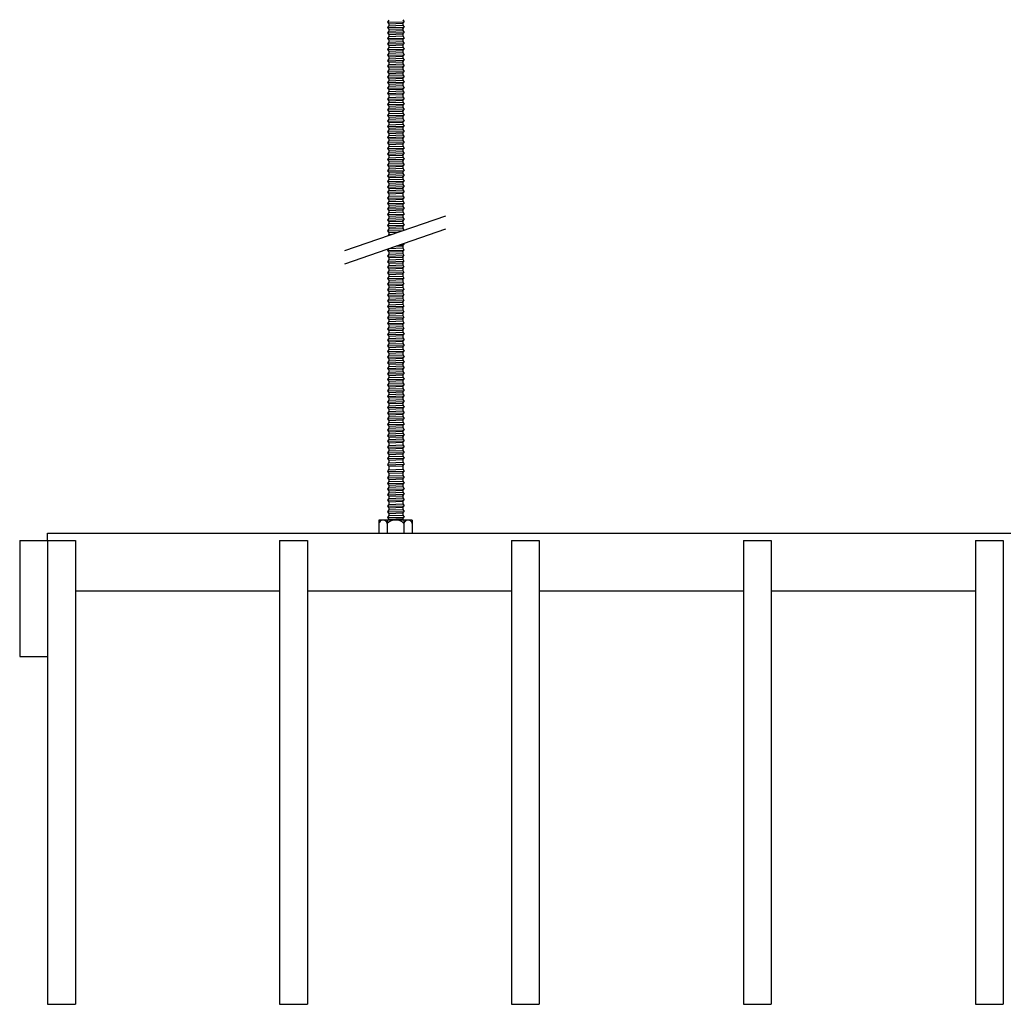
# Model space of a CAD drawing. Header units: millimetres. Extents: x 2538 to 24562, y 4449 to 23795.
# Tile 1 of 256: x 2862 to 3286, y 4694 to 5118. Entities that reach past the tile are written whole.
import ezdxf

# ---------------------------------------------------------------- set-up
doc = ezdxf.new("R2010")
doc.units = ezdxf.units.MM
doc.layers.add('_HD_tornillo', color=30, linetype='Continuous')
doc.layers.add('Make2D$Visible$Curves', color=7, linetype='Continuous', true_color=0x000000)

msp = doc.modelspace()

# ---------------------------------------------------------------- linework, layer by layer
at = {"layer": '_HD_tornillo'}
for p, q in [((3020.82, 5117.83), (3020.22, 5117.01)), ((3020.22, 5117.01), (3027.32, 5117.18)), ((3020.22, 5117.01), (3020.82, 5116.33)), ((3020.82, 5115.44), (3020.22, 5114.63)), ((3020.82, 5116.33), (3026.81, 5116.56)), ((3020.82, 5116.33), (3020.82, 5115.44)), ((3020.82, 5115.44), (3026.81, 5115.68)), ((3026.81, 5116.56), (3027.32, 5117.18)), ((3026.81, 5116.56), (3026.81, 5115.68)), ((3026.82, 5118.06), (3027.32, 5117.18)), ((3026.82, 5115.68), (3027.32, 5114.8)), ((3020.22, 5114.63), (3027.32, 5114.8)), ((3020.22, 5114.63), (3020.82, 5113.95)), ((3020.82, 5113.16), (3020.22, 5112.35)), ((3020.22, 5112.35), (3027.32, 5112.51)), ((3020.22, 5112.35), (3020.82, 5111.66)), ((3020.82, 5113.95), (3026.81, 5114.18)), ((3020.82, 5113.95), (3020.82, 5113.16)), ((3020.82, 5113.16), (3026.81, 5113.4)), ((3020.82, 5111.66), (3026.81, 5111.9)), ((3020.82, 5111.66), (3020.82, 5110.8)), ((3020.82, 5110.8), (3026.81, 5111.04)), ((3026.81, 5114.18), (3027.32, 5114.8)), ((3026.81, 5114.18), (3026.81, 5113.4)), ((3026.81, 5111.9), (3027.32, 5112.51)), ((3026.81, 5111.9), (3026.81, 5111.04)), ((3026.82, 5113.4), (3027.32, 5112.51)), ((3026.82, 5111.04), (3027.32, 5110.16)), ((3020.82, 5110.8), (3020.22, 5109.99)), ((3020.22, 5109.99), (3027.32, 5110.16)), ((3020.22, 5109.99), (3020.82, 5109.31)), ((3020.82, 5108.44), (3020.22, 5107.62)), ((3020.22, 5107.62), (3027.32, 5107.79)), ((3020.22, 5107.62), (3020.82, 5106.94)), ((3020.82, 5109.31), (3026.81, 5109.54)), ((3020.82, 5109.31), (3020.82, 5108.44)), ((3020.82, 5108.44), (3026.81, 5108.67)), ((3020.82, 5106.94), (3026.81, 5107.17)), ((3020.82, 5106.94), (3020.82, 5106.02)), ((3026.81, 5109.54), (3027.32, 5110.16)), ((3026.81, 5109.54), (3026.81, 5108.67)), ((3026.81, 5107.17), (3027.32, 5107.79)), ((3026.81, 5107.17), (3026.81, 5106.26)), ((3026.82, 5108.67), (3027.32, 5107.79)), ((3020.82, 5106.02), (3020.22, 5105.21)), ((3020.22, 5105.21), (3027.32, 5105.38)), ((3020.22, 5105.21), (3020.82, 5104.53)), ((3020.82, 5103.61), (3020.22, 5102.8)), ((3020.22, 5102.8), (3027.32, 5102.96)), ((3020.22, 5102.8), (3020.82, 5102.11)), ((3020.82, 5106.02), (3026.81, 5106.26)), ((3020.82, 5104.53), (3026.81, 5104.76)), ((3020.82, 5104.53), (3020.82, 5103.61)), ((3020.82, 5103.61), (3026.81, 5103.85)), ((3026.81, 5104.76), (3027.32, 5105.38)), ((3026.81, 5104.76), (3026.81, 5103.85)), ((3026.81, 5102.35), (3027.32, 5102.96)), ((3026.82, 5106.26), (3027.32, 5105.38)), ((3026.82, 5103.85), (3027.32, 5102.96)), ((3020.82, 5101.2), (3020.22, 5100.38)), ((3020.22, 5100.38), (3027.32, 5100.55)), ((3020.22, 5100.38), (3020.82, 5099.7)), ((3020.82, 5098.79), (3020.22, 5097.97)), ((3020.82, 5102.11), (3026.81, 5102.35)), ((3020.82, 5102.11), (3020.82, 5101.2)), ((3020.82, 5101.2), (3026.81, 5101.43)), ((3020.82, 5099.7), (3026.81, 5099.94)), ((3020.82, 5099.7), (3020.82, 5098.79)), ((3020.82, 5098.79), (3026.81, 5099.02)), ((3026.81, 5102.35), (3026.81, 5101.43)), ((3026.81, 5099.94), (3027.32, 5100.55)), ((3026.81, 5099.94), (3026.81, 5099.02)), ((3026.82, 5101.44), (3027.32, 5100.55)), ((3026.82, 5099.03), (3027.32, 5098.14)), ((3020.22, 5097.97), (3027.32, 5098.14)), ((3020.22, 5097.97), (3020.82, 5097.29)), ((3020.82, 5096.41), (3020.22, 5095.59)), ((3020.22, 5095.59), (3027.32, 5095.76)), ((3020.22, 5095.59), (3020.82, 5094.91)), ((3020.82, 5094.12), (3020.22, 5093.31)), ((3020.82, 5097.29), (3026.81, 5097.52)), ((3020.82, 5097.29), (3020.82, 5096.41)), ((3020.82, 5096.41), (3026.81, 5096.64)), ((3020.82, 5094.91), (3026.81, 5095.14)), ((3020.82, 5094.91), (3020.82, 5094.12)), ((3020.82, 5094.12), (3026.81, 5094.36)), ((3026.81, 5097.52), (3027.32, 5098.14)), ((3026.81, 5097.52), (3026.81, 5096.64)), ((3026.81, 5095.14), (3027.32, 5095.76)), ((3026.81, 5095.14), (3026.81, 5094.36)), ((3026.82, 5096.64), (3027.32, 5095.76)), ((3026.82, 5094.36), (3027.32, 5093.48)), ((3020.22, 5093.31), (3027.32, 5093.48)), ((3020.22, 5093.31), (3020.82, 5092.63)), ((3020.82, 5091.77), (3020.22, 5090.95)), ((3020.22, 5090.95), (3027.32, 5091.12)), ((3020.22, 5090.95), (3020.82, 5090.27)), ((3020.82, 5092.63), (3026.81, 5092.86)), ((3020.82, 5092.63), (3020.82, 5091.77)), ((3020.82, 5091.77), (3026.81, 5092)), ((3020.82, 5090.27), (3026.81, 5090.5)), ((3020.82, 5090.27), (3020.82, 5089.4)), ((3026.81, 5092.86), (3027.32, 5093.48)), ((3026.81, 5092.86), (3026.81, 5092)), ((3026.81, 5090.5), (3027.32, 5091.12)), ((3026.81, 5090.5), (3026.81, 5089.63)), ((3026.82, 5092), (3027.32, 5091.12)), ((3020.82, 5089.4), (3020.22, 5088.58)), ((3020.22, 5088.58), (3027.32, 5088.75)), ((3020.22, 5088.58), (3020.82, 5087.9)), ((3020.82, 5087.13), (3020.22, 5086.31)), ((3020.22, 5086.31), (3027.32, 5086.48)), ((3020.22, 5086.31), (3020.82, 5085.63)), ((3020.82, 5089.4), (3026.81, 5089.63)), ((3020.82, 5087.9), (3026.81, 5088.13)), ((3020.82, 5087.9), (3020.82, 5087.13)), ((3020.82, 5087.13), (3026.81, 5087.36)), ((3020.82, 5085.63), (3026.81, 5085.87)), ((3020.82, 5085.63), (3020.82, 5084.59)), ((3026.81, 5088.13), (3027.32, 5088.75)), ((3026.81, 5088.13), (3026.81, 5087.36)), ((3026.81, 5085.87), (3027.32, 5086.48)), ((3026.81, 5085.87), (3026.81, 5084.83)), ((3026.82, 5089.63), (3027.32, 5088.75)), ((3026.82, 5087.37), (3027.32, 5086.48)), ((3020.82, 5084.59), (3020.22, 5083.78)), ((3020.22, 5083.78), (3027.32, 5083.95)), ((3020.22, 5083.78), (3020.82, 5083.1)), ((3020.82, 5082.31), (3020.22, 5081.49)), ((3020.22, 5081.49), (3027.32, 5081.66)), ((3020.22, 5081.49), (3020.82, 5080.81)), ((3020.82, 5084.59), (3026.81, 5084.83)), ((3020.82, 5083.1), (3026.81, 5083.33)), ((3020.82, 5083.1), (3020.82, 5082.31)), ((3020.82, 5082.31), (3026.81, 5082.54)), ((3026.81, 5083.33), (3027.32, 5083.95)), ((3026.81, 5083.33), (3026.81, 5082.54)), ((3026.81, 5081.05), (3027.32, 5081.66)), ((3026.82, 5084.83), (3027.32, 5083.95)), ((3026.82, 5082.55), (3027.32, 5081.66)), ((3020.82, 5079.95), (3020.22, 5079.14)), ((3020.22, 5079.14), (3027.32, 5079.31)), ((3020.22, 5079.14), (3020.82, 5078.46)), ((3020.82, 5077.59), (3020.22, 5076.77)), ((3020.22, 5076.77), (3027.32, 5076.94)), ((3020.82, 5080.81), (3026.81, 5081.05)), ((3020.82, 5080.81), (3020.82, 5079.95)), ((3020.82, 5079.95), (3026.81, 5080.19)), ((3020.82, 5078.46), (3026.81, 5078.69)), ((3020.82, 5078.46), (3020.82, 5077.59)), ((3020.82, 5077.59), (3026.81, 5077.82)), ((3026.81, 5081.05), (3026.81, 5080.19)), ((3026.81, 5078.69), (3027.32, 5079.31)), ((3026.81, 5078.69), (3026.81, 5077.82)), ((3026.81, 5076.32), (3027.32, 5076.94)), ((3026.82, 5080.19), (3027.32, 5079.31)), ((3026.82, 5077.82), (3027.32, 5076.94)), ((3020.22, 5076.77), (3020.82, 5076.09)), ((3020.82, 5075.17), (3020.22, 5074.36)), ((3020.22, 5074.36), (3027.32, 5074.53)), ((3020.22, 5074.36), (3020.82, 5073.68)), ((3020.82, 5072.79), (3020.22, 5071.97)), ((3020.82, 5076.09), (3026.81, 5076.32)), ((3020.82, 5076.09), (3020.82, 5075.17)), ((3020.82, 5075.17), (3026.81, 5075.41)), ((3020.82, 5073.68), (3026.81, 5073.91)), ((3020.82, 5073.68), (3020.82, 5072.79)), ((3020.82, 5072.79), (3026.81, 5073.02)), ((3026.81, 5076.32), (3026.81, 5075.41)), ((3026.81, 5073.91), (3027.32, 5074.53)), ((3026.81, 5073.91), (3026.81, 5073.02)), ((3026.82, 5075.41), (3027.32, 5074.53)), ((3026.82, 5073.03), (3027.32, 5072.14)), ((3020.22, 5071.97), (3027.32, 5072.14)), ((3020.22, 5071.97), (3020.82, 5071.29)), ((3020.82, 5070.51), (3020.22, 5069.69)), ((3020.22, 5069.69), (3027.32, 5069.86)), ((3020.22, 5069.69), (3020.82, 5069.01)), ((3020.82, 5071.29), (3026.81, 5071.53)), ((3020.82, 5071.29), (3020.82, 5070.51)), ((3020.82, 5070.51), (3026.81, 5070.74)), ((3020.82, 5069.01), (3026.81, 5069.24)), ((3020.82, 5069.01), (3020.82, 5068.15)), ((3026.81, 5071.53), (3027.32, 5072.14)), ((3026.81, 5071.53), (3026.81, 5070.74)), ((3026.81, 5069.24), (3027.32, 5069.86)), ((3026.81, 5069.24), (3026.81, 5068.38)), ((3026.82, 5070.75), (3027.32, 5069.86)), ((3020.82, 5068.15), (3020.22, 5067.33)), ((3020.22, 5067.33), (3027.32, 5067.5)), ((3020.22, 5067.33), (3020.82, 5066.65)), ((3020.82, 5065.78), (3020.22, 5064.97)), ((3020.22, 5064.97), (3027.32, 5065.13)), ((3020.22, 5064.97), (3020.82, 5064.28)), ((3020.82, 5068.15), (3026.81, 5068.38)), ((3020.82, 5066.65), (3026.81, 5066.89)), ((3020.82, 5066.65), (3020.82, 5065.78)), ((3020.82, 5065.78), (3026.81, 5066.02)), ((3020.82, 5064.28), (3026.81, 5064.52)), ((3020.82, 5064.28), (3020.82, 5063.37)), ((3026.81, 5066.89), (3027.32, 5067.5)), ((3026.81, 5066.89), (3026.81, 5066.02)), ((3026.81, 5064.52), (3027.32, 5065.13)), ((3026.81, 5064.52), (3026.81, 5063.6)), ((3026.82, 5068.39), (3027.32, 5067.5)), ((3026.82, 5066.02), (3027.32, 5065.13)), ((3020.82, 5063.37), (3020.22, 5062.55)), ((3020.22, 5062.55), (3027.32, 5062.72)), ((3020.22, 5062.55), (3020.82, 5061.87)), ((3020.82, 5060.96), (3020.22, 5060.14)), ((3020.22, 5060.14), (3027.32, 5060.31)), ((3020.22, 5060.14), (3020.82, 5059.46)), ((3020.82, 5063.37), (3026.81, 5063.6)), ((3020.82, 5061.87), (3026.81, 5062.11)), ((3020.82, 5061.87), (3020.82, 5060.96)), ((3020.82, 5060.96), (3026.81, 5061.19)), ((3026.81, 5062.11), (3027.32, 5062.72)), ((3026.81, 5062.11), (3026.81, 5061.19)), ((3026.81, 5059.69), (3027.32, 5060.31)), ((3026.82, 5063.61), (3027.32, 5062.72)), ((3026.82, 5061.2), (3027.32, 5060.31)), ((3020.82, 5058.55), (3020.22, 5057.73)), ((3020.22, 5057.73), (3027.32, 5057.9)), ((3020.22, 5057.73), (3020.82, 5057.05)), ((3020.82, 5056.14), (3020.22, 5055.32)), ((3020.82, 5059.46), (3026.81, 5059.69)), ((3020.82, 5059.46), (3020.82, 5058.55)), ((3020.82, 5058.55), (3026.81, 5058.78)), ((3020.82, 5057.05), (3026.81, 5057.28)), ((3020.82, 5057.05), (3020.82, 5056.14)), ((3020.82, 5056.14), (3026.81, 5056.37)), ((3026.81, 5059.69), (3026.81, 5058.78)), ((3026.81, 5057.28), (3027.32, 5057.9)), ((3026.81, 5057.28), (3026.81, 5056.37)), ((3026.82, 5058.78), (3027.32, 5057.9)), ((3026.82, 5056.37), (3027.32, 5055.49)), ((3020.22, 5055.32), (3027.32, 5055.49)), ((3020.22, 5055.32), (3020.82, 5054.64)), ((3020.82, 5053.75), (3020.22, 5052.94)), ((3020.22, 5052.94), (3027.32, 5053.11)), ((3020.22, 5052.94), (3020.82, 5052.26)), ((3020.82, 5051.47), (3020.22, 5050.65)), ((3020.82, 5054.64), (3026.81, 5054.87)), ((3020.82, 5054.64), (3020.82, 5053.75)), ((3020.82, 5053.75), (3026.81, 5053.99)), ((3020.82, 5052.26), (3026.81, 5052.49)), ((3020.82, 5052.26), (3020.82, 5051.47)), ((3020.82, 5051.47), (3026.81, 5051.7)), ((3026.81, 5054.87), (3027.32, 5055.49)), ((3026.81, 5054.87), (3026.81, 5053.99)), ((3026.81, 5052.49), (3027.32, 5053.11)), ((3026.81, 5052.49), (3026.81, 5051.7)), ((3026.82, 5053.99), (3027.32, 5053.11)), ((3026.82, 5051.71), (3027.32, 5050.82)), ((3020.22, 5050.65), (3027.32, 5050.82)), ((3020.22, 5050.65), (3020.82, 5049.97)), ((3020.82, 5049.11), (3020.22, 5048.3)), ((3020.22, 5048.3), (3027.32, 5048.46)), ((3020.22, 5048.3), (3020.82, 5047.61)), ((3020.82, 5049.97), (3026.81, 5050.21)), ((3020.82, 5049.97), (3020.82, 5049.11)), ((3020.82, 5049.11), (3026.81, 5049.35)), ((3020.82, 5047.61), (3026.81, 5047.85)), ((3020.82, 5047.61), (3020.82, 5046.74)), ((3026.81, 5050.21), (3027.32, 5050.82)), ((3026.81, 5050.21), (3026.81, 5049.35)), ((3026.81, 5047.85), (3027.32, 5048.46)), ((3026.81, 5047.85), (3026.81, 5046.98)), ((3026.82, 5049.35), (3027.32, 5048.46)), ((3020.82, 5046.74), (3020.22, 5045.93)), ((3020.22, 5045.93), (3027.32, 5046.1)), ((3020.22, 5045.93), (3020.82, 5045.25)), ((3020.82, 5044.48), (3020.22, 5043.66)), ((3020.22, 5043.66), (3027.32, 5043.83)), ((3020.22, 5043.66), (3020.82, 5042.98)), ((3020.82, 5046.74), (3026.81, 5046.98)), ((3020.82, 5045.25), (3026.81, 5045.48)), ((3020.82, 5045.25), (3020.82, 5044.48)), ((3020.82, 5044.48), (3026.81, 5044.71)), ((3020.82, 5042.98), (3026.81, 5043.21)), ((3020.82, 5042.98), (3020.82, 5041.94)), ((3026.81, 5045.48), (3027.32, 5046.1)), ((3026.81, 5045.48), (3026.81, 5044.71)), ((3026.81, 5043.21), (3027.32, 5043.83)), ((3026.81, 5043.21), (3026.81, 5042.17)), ((3026.82, 5046.98), (3027.32, 5046.1)), ((3026.82, 5044.71), (3027.32, 5043.83)), ((3020.82, 5041.94), (3020.22, 5041.12)), ((3020.22, 5041.12), (3027.32, 5041.29)), ((3020.22, 5041.12), (3020.82, 5040.44)), ((3020.82, 5039.66), (3020.22, 5038.84)), ((3020.22, 5038.84), (3027.32, 5039.01)), ((3020.22, 5038.84), (3020.82, 5038.16)), ((3020.82, 5041.94), (3026.81, 5042.17)), ((3020.82, 5040.44), (3026.81, 5040.68)), ((3020.82, 5040.44), (3020.82, 5039.66)), ((3020.82, 5039.66), (3026.81, 5039.89)), ((3026.81, 5040.68), (3027.32, 5041.29)), ((3026.81, 5040.68), (3026.81, 5039.89)), ((3026.81, 5038.39), (3027.32, 5039.01)), ((3026.82, 5042.18), (3027.32, 5041.29)), ((3026.82, 5039.9), (3027.32, 5039.01)), ((3020.82, 5037.3), (3020.22, 5036.48)), ((3020.22, 5036.48), (3027.32, 5036.65)), ((3020.22, 5036.48), (3020.82, 5035.8)), ((3020.82, 5034.93), (3020.22, 5034.12)), ((3020.82, 5038.16), (3026.81, 5038.39)), ((3020.82, 5038.16), (3020.82, 5037.3)), ((3020.82, 5037.3), (3026.81, 5037.53)), ((3020.82, 5035.8), (3026.81, 5036.04)), ((3020.82, 5035.8), (3020.82, 5034.93)), ((3020.82, 5034.93), (3026.81, 5035.17)), ((3026.81, 5038.39), (3026.81, 5037.53)), ((3026.81, 5036.04), (3027.32, 5036.65)), ((3026.81, 5036.04), (3026.81, 5035.17)), ((3026.82, 5037.54), (3027.32, 5036.65)), ((3026.82, 5035.17), (3027.32, 5034.28)), ((3001.76, 5018.55), (3045.28, 5033.55)), ((3020.22, 5034.12), (3027.32, 5034.28)), ((3020.22, 5034.12), (3020.82, 5033.43)), ((3020.82, 5032.52), (3020.22, 5031.7)), ((3020.22, 5031.7), (3027.32, 5031.87)), ((3020.22, 5031.7), (3020.82, 5031.02)), ((3020.82, 5033.43), (3026.81, 5033.67)), ((3020.82, 5033.43), (3020.82, 5032.52)), ((3020.82, 5032.52), (3026.81, 5032.75)), ((3020.82, 5031.02), (3026.81, 5031.26)), ((3020.82, 5031.02), (3020.82, 5030.14)), ((3020.82, 5030.14), (3026.81, 5030.37)), ((3026.81, 5033.67), (3027.32, 5034.28)), ((3026.81, 5033.67), (3026.81, 5032.75)), ((3026.81, 5031.26), (3027.32, 5031.87)), ((3026.81, 5031.26), (3026.81, 5030.37)), ((3026.82, 5032.76), (3027.32, 5031.87)), ((3026.82, 5030.37), (3027.32, 5029.49)), ((3001.76, 5012.88), (3045.28, 5027.88)), ((3020.82, 5030.14), (3020.22, 5029.32)), ((3020.22, 5029.32), (3027.32, 5029.49)), ((3020.22, 5029.32), (3020.82, 5028.64)), ((3020.82, 5027.86), (3020.22, 5027.04)), ((3020.22, 5027.04), (3026.85, 5027.2)), ((3020.22, 5027.04), (3020.82, 5026.36)), ((3020.82, 5028.64), (3026.81, 5028.87)), ((3020.82, 5028.64), (3020.82, 5027.86)), ((3020.82, 5027.86), (3026.81, 5028.09)), ((3020.82, 5026.36), (3024.87, 5026.52)), ((3020.82, 5026.36), (3020.82, 5025.5)), ((3026.81, 5028.87), (3027.32, 5029.49)), ((3026.81, 5028.87), (3026.81, 5028.09)), ((3026.82, 5028.09), (3027.25, 5027.33)), ((3020.82, 5025.5), (3020.45, 5024.99)), ((3020.82, 5025.5), (3022.06, 5025.54)), ((3020.79, 5019.42), (3020.19, 5018.6)), ((3020.19, 5018.6), (3027.29, 5018.77)), ((3020.19, 5018.6), (3020.79, 5017.92)), ((3020.79, 5019.42), (3026.78, 5019.65)), ((3020.79, 5017.92), (3026.78, 5018.15)), ((3020.79, 5017.92), (3020.79, 5016.98)), ((3023.9, 5020.51), (3026.76, 5020.58)), ((3025.79, 5021.16), (3027.27, 5021.2)), ((3026.76, 5020.58), (3027.27, 5021.2)), ((3026.76, 5020.58), (3026.76, 5019.64)), ((3026.78, 5018.15), (3027.29, 5018.77)), ((3026.78, 5018.15), (3026.78, 5017.22)), ((3026.79, 5019.65), (3027.29, 5018.77)), ((3027.05, 5021.59), (3027.27, 5021.2)), ((3020.8, 5016.99), (3020.2, 5016.17)), ((3020.2, 5016.17), (3027.29, 5016.34)), ((3020.2, 5016.17), (3020.8, 5015.49)), ((3020.8, 5014.55), (3020.2, 5013.74)), ((3020.2, 5013.74), (3027.29, 5013.9)), ((3020.2, 5013.74), (3020.8, 5013.05)), ((3020.8, 5016.99), (3026.79, 5017.22)), ((3020.8, 5015.49), (3026.79, 5015.72)), ((3020.8, 5015.49), (3020.8, 5014.55)), ((3020.8, 5014.55), (3026.79, 5014.79)), ((3020.8, 5013.05), (3026.79, 5013.29)), ((3026.79, 5015.72), (3027.29, 5016.34)), ((3026.79, 5015.72), (3026.79, 5014.79)), ((3026.79, 5013.29), (3027.29, 5013.9)), ((3026.79, 5013.29), (3026.79, 5012.37)), ((3026.8, 5017.22), (3027.29, 5016.34)), ((3026.8, 5014.79), (3027.29, 5013.9)), ((3020.8, 5012.14), (3020.2, 5011.32)), ((3020.2, 5011.32), (3027.29, 5011.49)), ((3020.2, 5011.32), (3020.8, 5010.64)), ((3020.8, 5009.73), (3020.2, 5008.91)), ((3020.2, 5008.91), (3027.29, 5009.08)), ((3020.8, 5013.05), (3020.8, 5012.14)), ((3020.8, 5012.14), (3026.79, 5012.37)), ((3020.8, 5010.64), (3026.79, 5010.88)), ((3020.8, 5010.64), (3020.8, 5009.73)), ((3020.8, 5009.73), (3026.79, 5009.96)), ((3026.79, 5010.88), (3027.29, 5011.49)), ((3026.79, 5010.88), (3026.79, 5009.96)), ((3026.79, 5008.46), (3027.29, 5009.08)), ((3026.8, 5012.38), (3027.29, 5011.49)), ((3026.8, 5009.97), (3027.29, 5009.08)), ((3020.2, 5008.91), (3020.8, 5008.23)), ((3020.8, 5007.3), (3020.2, 5006.48)), ((3020.2, 5006.48), (3027.29, 5006.65)), ((3020.2, 5006.48), (3020.8, 5005.8)), ((3020.8, 5004.88), (3020.2, 5004.07)), ((3020.8, 5008.23), (3026.79, 5008.46)), ((3020.8, 5008.23), (3020.8, 5007.3)), ((3020.8, 5007.3), (3026.79, 5007.53)), ((3020.8, 5005.8), (3026.79, 5006.03)), ((3020.8, 5005.8), (3020.8, 5004.88)), ((3020.8, 5004.88), (3026.79, 5005.12)), ((3026.79, 5008.46), (3026.79, 5007.53)), ((3026.79, 5006.03), (3027.29, 5006.65)), ((3026.79, 5006.03), (3026.79, 5005.12)), ((3026.8, 5007.53), (3027.29, 5006.65)), ((3026.8, 5005.12), (3027.29, 5004.24)), ((3020.2, 5004.07), (3027.29, 5004.24)), ((3020.2, 5004.07), (3020.8, 5003.39)), ((3020.8, 5002.45), (3020.2, 5001.63)), ((3020.2, 5001.63), (3027.29, 5001.8)), ((3020.2, 5001.63), (3020.8, 5000.95)), ((3020.8, 5003.39), (3026.79, 5003.62)), ((3020.8, 5003.39), (3020.8, 5002.45)), ((3020.8, 5002.45), (3026.79, 5002.68)), ((3020.8, 5000.95), (3026.79, 5001.19)), ((3020.8, 5000.95), (3020.8, 5000.04)), ((3026.79, 5003.62), (3027.29, 5004.24)), ((3026.79, 5003.62), (3026.79, 5002.68)), ((3026.79, 5001.19), (3027.29, 5001.8)), ((3026.79, 5001.19), (3026.79, 5000.27)), ((3026.8, 5002.69), (3027.29, 5001.8)), ((3020.82, 5000.04), (3020.21, 4999.23)), ((3020.21, 4999.23), (3027.31, 4999.4)), ((3020.21, 4999.23), (3020.82, 4998.55)), ((3020.82, 4997.61), (3020.21, 4996.79)), ((3020.21, 4996.79), (3027.31, 4996.96)), ((3020.21, 4996.79), (3020.82, 4996.11)), ((3020.82, 5000.04), (3026.81, 5000.28)), ((3020.82, 4998.55), (3026.81, 4998.78)), ((3020.82, 4998.55), (3020.82, 4997.61)), ((3020.82, 4997.61), (3026.81, 4997.84)), ((3020.82, 4996.11), (3026.81, 4996.35)), ((3026.81, 5000.28), (3027.31, 4999.4)), ((3026.81, 4998.78), (3027.31, 4999.4)), ((3026.81, 4998.78), (3026.81, 4997.84)), ((3026.81, 4997.85), (3027.31, 4996.96)), ((3026.81, 4996.35), (3027.31, 4996.96)), ((3026.81, 4996.35), (3026.81, 4995.43)), ((3020.82, 4995.2), (3020.21, 4994.38)), ((3020.21, 4994.38), (3027.31, 4994.55)), ((3020.21, 4994.38), (3020.82, 4993.7)), ((3020.82, 4992.79), (3020.21, 4991.97)), ((3020.21, 4991.97), (3027.31, 4992.14)), ((3020.82, 4996.11), (3020.82, 4995.2)), ((3020.82, 4995.2), (3026.81, 4995.43)), ((3020.82, 4993.7), (3026.81, 4993.93)), ((3020.82, 4993.7), (3020.82, 4992.79)), ((3020.82, 4992.79), (3026.81, 4993.02)), ((3026.81, 4995.44), (3027.31, 4994.55)), ((3026.81, 4993.93), (3027.31, 4994.55)), ((3026.81, 4993.93), (3026.81, 4993.02)), ((3026.81, 4993.02), (3027.31, 4992.14)), ((3026.81, 4991.52), (3027.31, 4992.14)), ((3020.21, 4991.97), (3020.82, 4991.29)), ((3020.82, 4990.35), (3020.21, 4989.54)), ((3020.21, 4989.54), (3027.31, 4989.71)), ((3020.21, 4989.54), (3020.82, 4988.86)), ((3020.82, 4987.94), (3020.21, 4987.13)), ((3020.82, 4991.29), (3026.81, 4991.52)), ((3020.82, 4991.29), (3020.82, 4990.35)), ((3020.82, 4990.35), (3026.81, 4990.59)), ((3020.82, 4988.86), (3026.81, 4989.09)), ((3020.82, 4988.86), (3020.82, 4987.94)), ((3020.82, 4987.94), (3026.81, 4988.17)), ((3026.81, 4991.52), (3026.81, 4990.59)), ((3026.81, 4990.59), (3027.31, 4989.71)), ((3026.81, 4989.09), (3027.31, 4989.71)), ((3026.81, 4989.09), (3026.81, 4988.17)), ((3026.81, 4988.18), (3027.31, 4987.29)), ((3020.21, 4987.13), (3027.31, 4987.29)), ((3020.21, 4987.13), (3020.82, 4986.44)), ((3020.82, 4985.51), (3020.21, 4984.69)), ((3020.21, 4984.69), (3027.31, 4984.86)), ((3020.21, 4984.69), (3020.82, 4984.01)), ((3020.82, 4986.44), (3026.81, 4986.68)), ((3020.82, 4986.44), (3020.82, 4985.51)), ((3020.82, 4985.51), (3026.81, 4985.74)), ((3020.82, 4984.01), (3026.81, 4984.24)), ((3020.82, 4984.01), (3020.82, 4983.1)), ((3026.81, 4986.68), (3027.31, 4987.29)), ((3026.81, 4986.68), (3026.81, 4985.74)), ((3026.81, 4985.74), (3027.31, 4984.86)), ((3026.81, 4984.24), (3027.31, 4984.86)), ((3026.81, 4984.24), (3026.81, 4983.33)), ((3020.82, 4983.1), (3020.22, 4982.28)), ((3020.22, 4982.28), (3027.32, 4982.45)), ((3020.22, 4982.28), (3020.82, 4981.6)), ((3020.82, 4980.67), (3020.22, 4979.85)), ((3020.22, 4979.85), (3027.32, 4980.02)), ((3020.22, 4979.85), (3020.82, 4979.17)), ((3020.82, 4983.1), (3026.81, 4983.33)), ((3020.82, 4981.6), (3026.81, 4981.84)), ((3020.82, 4981.6), (3020.82, 4980.67)), ((3020.82, 4980.67), (3026.81, 4980.9)), ((3020.82, 4979.17), (3026.81, 4979.4)), ((3026.81, 4981.84), (3027.32, 4982.45)), ((3026.81, 4981.84), (3026.81, 4980.9)), ((3026.81, 4979.4), (3027.32, 4980.02)), ((3026.81, 4979.4), (3026.81, 4978.49)), ((3026.82, 4983.34), (3027.32, 4982.45)), ((3026.82, 4980.9), (3027.32, 4980.02)), ((3020.82, 4978.25), (3020.22, 4977.44)), ((3020.22, 4977.44), (3027.32, 4977.61)), ((3020.22, 4977.44), (3020.82, 4976.76)), ((3020.82, 4975.84), (3020.22, 4975.03)), ((3020.22, 4975.03), (3027.32, 4975.19)), ((3020.82, 4979.17), (3020.82, 4978.25)), ((3020.82, 4978.25), (3026.81, 4978.49)), ((3020.82, 4976.76), (3026.81, 4976.99)), ((3020.82, 4976.76), (3020.82, 4975.84)), ((3020.82, 4975.84), (3026.81, 4976.08)), ((3026.81, 4976.99), (3027.32, 4977.61)), ((3026.81, 4976.99), (3026.81, 4976.08)), ((3026.81, 4974.58), (3027.32, 4975.19)), ((3026.82, 4978.49), (3027.32, 4977.61)), ((3026.82, 4976.08), (3027.32, 4975.19)), ((3020.22, 4975.03), (3020.82, 4974.34)), ((3020.82, 4973.41), (3020.22, 4972.59)), ((3020.22, 4972.59), (3027.32, 4972.76)), ((3020.22, 4972.59), (3020.82, 4971.91)), ((3020.82, 4971), (3020.22, 4970.18)), ((3020.82, 4974.34), (3026.81, 4974.58)), ((3020.82, 4974.34), (3020.82, 4973.41)), ((3020.82, 4973.41), (3026.81, 4973.64)), ((3020.82, 4971.91), (3026.81, 4972.14)), ((3020.82, 4971.91), (3020.82, 4971)), ((3020.82, 4971), (3026.81, 4971.23)), ((3026.81, 4974.58), (3026.81, 4973.64)), ((3026.81, 4972.14), (3027.32, 4972.76)), ((3026.81, 4972.14), (3026.81, 4971.23)), ((3026.82, 4973.65), (3027.32, 4972.76)), ((3026.82, 4971.23), (3027.32, 4970.35)), ((3020.22, 4970.18), (3027.32, 4970.35)), ((3020.22, 4970.18), (3020.82, 4969.5)), ((3020.82, 4968.56), (3020.22, 4967.75)), ((3020.22, 4967.75), (3027.32, 4967.91)), ((3020.22, 4967.75), (3020.82, 4967.06)), ((3020.82, 4969.5), (3026.81, 4969.73)), ((3020.82, 4969.5), (3020.82, 4968.56)), ((3020.82, 4968.56), (3026.81, 4968.8)), ((3020.82, 4967.06), (3026.81, 4967.3)), ((3020.82, 4967.06), (3020.82, 4966.15)), ((3026.81, 4969.73), (3027.32, 4970.35)), ((3026.81, 4969.73), (3026.81, 4968.8)), ((3026.81, 4967.3), (3027.32, 4967.91)), ((3026.81, 4967.3), (3026.81, 4966.38)), ((3026.82, 4968.8), (3027.32, 4967.91)), ((3020.82, 4966.15), (3020.22, 4965.33)), ((3020.22, 4965.33), (3027.32, 4965.5)), ((3020.22, 4965.33), (3020.82, 4964.65)), ((3020.82, 4963.74), (3020.22, 4962.92)), ((3020.22, 4962.92), (3027.32, 4963.09)), ((3020.22, 4962.92), (3020.82, 4962.24)), ((3020.82, 4966.15), (3026.81, 4966.38)), ((3020.82, 4964.65), (3026.81, 4964.89)), ((3020.82, 4964.65), (3020.82, 4963.74)), ((3020.82, 4963.74), (3026.81, 4963.97)), ((3020.82, 4962.24), (3026.81, 4962.47)), ((3026.81, 4964.89), (3027.32, 4965.5)), ((3026.81, 4964.89), (3026.81, 4963.97)), ((3026.81, 4962.47), (3027.32, 4963.09)), ((3026.81, 4962.47), (3026.81, 4961.54)), ((3026.82, 4966.39), (3027.32, 4965.5)), ((3026.82, 4963.98), (3027.32, 4963.09)), ((3020.82, 4961.3), (3020.22, 4960.49)), ((3020.22, 4960.49), (3027.32, 4960.66)), ((3020.22, 4960.49), (3020.82, 4959.81)), ((3020.82, 4958.89), (3020.22, 4958.08)), ((3020.22, 4958.08), (3027.32, 4958.25)), ((3020.22, 4958.08), (3020.82, 4957.4)), ((3020.82, 4962.24), (3020.82, 4961.3)), ((3020.82, 4961.3), (3026.81, 4961.54)), ((3020.82, 4959.81), (3026.81, 4960.04)), ((3020.82, 4959.81), (3020.82, 4958.89)), ((3020.82, 4958.89), (3026.81, 4959.13)), ((3026.81, 4960.04), (3027.32, 4960.66)), ((3026.81, 4960.04), (3026.81, 4959.13)), ((3026.81, 4957.63), (3027.32, 4958.25)), ((3026.82, 4961.54), (3027.32, 4960.66)), ((3026.82, 4959.13), (3027.32, 4958.25)), ((3020.82, 4956.48), (3020.22, 4955.66)), ((3020.22, 4955.66), (3027.32, 4955.83)), ((3020.22, 4955.66), (3020.82, 4954.98)), ((3020.82, 4954.05), (3020.22, 4953.23)), ((3020.82, 4957.4), (3026.81, 4957.63)), ((3020.82, 4957.4), (3020.82, 4956.48)), ((3020.82, 4956.48), (3026.81, 4956.71)), ((3020.82, 4954.98), (3026.81, 4955.22)), ((3020.82, 4954.98), (3020.82, 4954.05)), ((3020.82, 4954.05), (3026.81, 4954.28)), ((3026.81, 4957.63), (3026.81, 4956.71)), ((3026.81, 4955.22), (3027.32, 4955.83)), ((3026.81, 4955.22), (3026.81, 4954.28)), ((3026.82, 4956.72), (3027.32, 4955.83)), ((3026.82, 4954.28), (3027.32, 4953.4)), ((3020.22, 4953.23), (3027.32, 4953.4)), ((3020.22, 4953.23), (3020.82, 4952.55)), ((3020.82, 4951.64), (3020.22, 4950.82)), ((3020.22, 4950.82), (3027.32, 4950.99)), ((3020.22, 4950.82), (3020.82, 4950.14)), ((3020.82, 4952.55), (3026.81, 4952.78)), ((3020.82, 4952.55), (3020.82, 4951.64)), ((3020.82, 4951.64), (3026.81, 4951.87)), ((3020.82, 4950.14), (3026.81, 4950.37)), ((3020.82, 4950.14), (3020.82, 4949.2)), ((3026.81, 4952.78), (3027.32, 4953.4)), ((3026.81, 4952.78), (3026.81, 4951.87)), ((3026.81, 4950.37), (3027.32, 4950.99)), ((3026.81, 4950.37), (3026.81, 4949.43)), ((3026.82, 4951.87), (3027.32, 4950.99)), ((3020.82, 4949.2), (3020.22, 4948.39)), ((3020.22, 4948.39), (3027.32, 4948.55)), ((3020.22, 4948.39), (3020.82, 4947.7)), ((3020.82, 4946.79), (3020.22, 4945.97)), ((3020.22, 4945.97), (3027.32, 4946.14)), ((3020.22, 4945.97), (3020.82, 4945.29)), ((3020.82, 4949.2), (3026.81, 4949.43)), ((3020.82, 4947.7), (3026.81, 4947.94)), ((3020.82, 4947.7), (3020.82, 4946.79)), ((3020.82, 4946.79), (3026.81, 4947.02)), ((3020.82, 4945.29), (3026.81, 4945.53)), ((3026.81, 4947.94), (3027.32, 4948.55)), ((3026.81, 4947.94), (3026.81, 4947.02)), ((3026.81, 4945.53), (3027.32, 4946.14)), ((3026.81, 4945.53), (3026.81, 4944.61)), ((3026.82, 4949.44), (3027.32, 4948.55)), ((3026.82, 4947.03), (3027.32, 4946.14)), ((3020.82, 4944.38), (3020.22, 4943.56)), ((3020.22, 4943.56), (3027.32, 4943.73)), ((3020.22, 4943.56), (3020.82, 4942.88)), ((3020.82, 4941.94), (3020.22, 4941.13)), ((3020.22, 4941.13), (3027.32, 4941.3)), ((3020.22, 4941.13), (3020.82, 4940.45)), ((3020.82, 4945.29), (3020.82, 4944.38)), ((3020.82, 4944.38), (3026.81, 4944.61)), ((3020.82, 4942.88), (3026.81, 4943.11)), ((3020.82, 4942.88), (3020.82, 4941.94)), ((3020.82, 4941.94), (3026.81, 4942.18)), ((3026.81, 4943.11), (3027.32, 4943.73)), ((3026.81, 4943.11), (3026.81, 4942.18)), ((3026.81, 4940.68), (3027.32, 4941.3)), ((3026.82, 4944.62), (3027.32, 4943.73)), ((3026.82, 4942.18), (3027.32, 4941.3)), ((3020.82, 4939.53), (3020.22, 4938.72)), ((3020.22, 4938.72), (3027.32, 4938.88)), ((3020.22, 4938.72), (3020.82, 4938.03)), ((3020.82, 4937.12), (3020.22, 4936.3)), ((3020.82, 4940.45), (3026.81, 4940.68)), ((3020.82, 4940.45), (3020.82, 4939.53)), ((3020.82, 4939.53), (3026.81, 4939.77)), ((3020.82, 4938.03), (3026.81, 4938.27)), ((3020.82, 4938.03), (3020.82, 4937.12)), ((3020.82, 4937.12), (3026.81, 4937.35)), ((3026.81, 4940.68), (3026.81, 4939.77)), ((3026.81, 4938.27), (3027.32, 4938.88)), ((3026.81, 4938.27), (3026.81, 4937.35)), ((3026.82, 4939.77), (3027.32, 4938.88)), ((3026.82, 4937.36), (3027.32, 4936.47)), ((3020.22, 4936.3), (3027.32, 4936.47)), ((3020.22, 4936.3), (3020.82, 4935.62)), ((3020.82, 4934.55), (3020.22, 4933.74)), ((3020.22, 4933.74), (3027.32, 4933.91)), ((3020.22, 4933.74), (3020.82, 4933.06)), ((3020.82, 4935.62), (3026.81, 4935.86)), ((3020.82, 4935.62), (3020.82, 4934.55)), ((3020.82, 4934.55), (3026.81, 4934.79)), ((3020.82, 4933.06), (3026.81, 4933.29)), ((3020.82, 4933.06), (3020.82, 4932.12)), ((3026.81, 4935.86), (3027.32, 4936.47)), ((3026.81, 4935.86), (3026.81, 4934.79)), ((3026.81, 4933.29), (3027.32, 4933.91)), ((3026.81, 4933.29), (3026.81, 4932.35)), ((3026.82, 4934.79), (3027.32, 4933.91)), ((3020.82, 4932.12), (3020.22, 4931.3)), ((3020.22, 4931.3), (3027.32, 4931.47)), ((3020.22, 4931.3), (3020.82, 4930.62)), ((3020.82, 4929.71), (3020.22, 4928.89)), ((3020.22, 4928.89), (3027.32, 4929.06)), ((3020.22, 4928.89), (3020.82, 4928.21)), ((3020.82, 4932.12), (3026.81, 4932.35)), ((3020.82, 4930.62), (3026.81, 4930.86)), ((3020.82, 4930.62), (3020.82, 4929.71)), ((3020.82, 4929.71), (3026.81, 4929.94)), ((3020.82, 4928.21), (3026.81, 4928.44)), ((3026.81, 4930.86), (3027.32, 4931.47)), ((3026.81, 4930.86), (3026.81, 4929.94)), ((3026.81, 4928.44), (3027.32, 4929.06)), ((3026.81, 4928.44), (3026.81, 4927.53)), ((3026.82, 4932.36), (3027.32, 4931.47)), ((3026.82, 4929.95), (3027.32, 4929.06)), ((3020.82, 4927.3), (3020.22, 4926.22)), ((3020.22, 4926.22), (3027.32, 4926.38)), ((3020.22, 4926.22), (3020.82, 4925.53)), ((3020.82, 4924.22), (3020.22, 4923.21)), ((3020.82, 4928.21), (3020.82, 4927.3)), ((3020.82, 4927.03), (3026.81, 4927.27)), ((3020.82, 4925.53), (3026.81, 4925.77)), ((3020.82, 4925.53), (3020.82, 4924.22)), ((3020.82, 4924.02), (3026.81, 4924.26)), ((3026.81, 4925.77), (3027.32, 4926.38)), ((3026.81, 4925.77), (3026.81, 4924.46)), ((3026.82, 4927.53), (3027.32, 4926.38)), ((3026.82, 4924.46), (3027.32, 4923.38)), ((3020.22, 4923.21), (3027.32, 4923.38)), ((3020.22, 4923.21), (3020.82, 4922.53)), ((3020.82, 4921.35), (3020.22, 4920.53)), ((3020.22, 4920.53), (3027.32, 4920.7)), ((3020.22, 4920.53), (3020.82, 4919.85)), ((3020.82, 4922.53), (3026.81, 4922.76)), ((3020.82, 4922.53), (3020.82, 4921.35)), ((3020.82, 4921.35), (3026.81, 4921.58)), ((3020.82, 4919.85), (3026.81, 4920.08)), ((3026.81, 4922.76), (3027.32, 4923.38)), ((3026.81, 4922.76), (3026.81, 4921.58)), ((3026.81, 4920.08), (3027.32, 4920.7)), ((3026.81, 4920.08), (3026.81, 4919.17)), ((3026.82, 4921.59), (3027.32, 4920.7)), ((3020.82, 4918.94), (3020.22, 4918.12)), ((3020.22, 4918.12), (3027.32, 4918.29)), ((3020.22, 4918.12), (3020.82, 4917.44)), ((3020.82, 4916.5), (3020.22, 4915.69)), ((3020.22, 4915.69), (3027.32, 4915.86)), ((3020.22, 4915.69), (3020.82, 4915.01)), ((3020.82, 4919.85), (3020.82, 4918.94)), ((3020.82, 4918.94), (3026.81, 4919.17)), ((3020.82, 4917.44), (3026.81, 4917.67)), ((3020.82, 4917.44), (3020.82, 4916.5)), ((3020.82, 4916.5), (3026.81, 4916.74)), ((3026.81, 4917.67), (3027.32, 4918.29)), ((3026.81, 4917.67), (3026.81, 4916.74)), ((3026.81, 4915.24), (3027.32, 4915.86)), ((3026.82, 4919.17), (3027.32, 4918.29)), ((3026.82, 4916.74), (3027.32, 4915.86)), ((3020.82, 4914.09), (3020.22, 4913.27)), ((3020.22, 4913.27), (3027.32, 4913.44)), ((3020.22, 4913.27), (3020.82, 4912.59)), ((3020.82, 4911.68), (3020.22, 4910.86)), ((3020.82, 4915.01), (3026.81, 4915.24)), ((3020.82, 4915.01), (3020.82, 4914.09)), ((3020.82, 4914.09), (3026.81, 4914.32)), ((3020.82, 4912.59), (3026.81, 4912.83)), ((3020.82, 4912.59), (3020.82, 4911.68)), ((3020.82, 4911.68), (3026.81, 4911.91)), ((3026.81, 4915.24), (3026.81, 4914.32)), ((3026.81, 4912.83), (3027.32, 4913.44)), ((3026.81, 4912.83), (3026.81, 4911.91)), ((3026.82, 4914.33), (3027.32, 4913.44)), ((3026.82, 4911.92), (3027.32, 4911.03)), ((3020.22, 4910.86), (3027.32, 4911.03)), ((3020.22, 4910.86), (3020.82, 4910.18)), ((3020.82, 4909.11), (3020.22, 4908.3)), ((3020.22, 4908.3), (3027.32, 4908.47)), ((3020.22, 4908.3), (3020.82, 4907.62)), ((3020.82, 4910.18), (3026.81, 4910.42)), ((3020.82, 4910.18), (3020.82, 4909.11)), ((3020.82, 4909.11), (3026.81, 4909.35)), ((3020.82, 4907.62), (3026.81, 4907.85)), ((3020.82, 4907.62), (3020.82, 4906.68)), ((3026.81, 4910.42), (3027.32, 4911.03)), ((3026.81, 4910.42), (3026.81, 4909.35)), ((3026.81, 4907.85), (3027.32, 4908.47)), ((3026.81, 4907.85), (3026.81, 4906.91)), ((3026.82, 4909.35), (3027.32, 4908.47)), ((3020.82, 4906.68), (3020.22, 4905.86)), ((3020.22, 4905.86), (3027.32, 4906.03)), ((3020.22, 4905.86), (3020.82, 4905.18)), ((3020.82, 4904.27), (3020.22, 4903.45)), ((3020.22, 4903.45), (3027.32, 4903.62)), ((3020.22, 4903.45), (3020.82, 4902.77)), ((3020.82, 4906.68), (3026.81, 4906.91)), ((3020.82, 4905.18), (3026.81, 4905.42)), ((3020.82, 4905.18), (3020.82, 4904.27)), ((3020.82, 4904.27), (3026.81, 4904.5)), ((3020.82, 4904.27), (3026.81, 4904.5)), ((3020.82, 4902.77), (3026.81, 4903)), ((3026.81, 4905.42), (3027.32, 4906.03)), ((3026.81, 4905.42), (3026.81, 4904.5)), ((3026.81, 4903), (3027.32, 4903.62)), ((3026.81, 4903), (3026.81, 4902.34)), ((3026.82, 4906.92), (3027.32, 4906.03)), ((3026.82, 4904.51), (3027.32, 4903.62)), ((3030.85, 4902.34), (3016.45, 4902.34)), ((3016.45, 4902.34), (3016.45, 4896.66)), ((3020.09, 4902.34), (3020.09, 4896.66)), ((3020.82, 4902.77), (3020.82, 4902.34)), ((3027.29, 4902.34), (3027.29, 4896.66)), ((3030.85, 4902.34), (3030.85, 4896.66)), ((3016.45, 4896.66), (3030.85, 4896.66))]:
    msp.add_line(p, q, dxfattribs=at)
for centre, radius, start, end in [((3018.27, 4900.48), 1.86, 12.3317, 167.6683), ((3023.69, 4897.18), 5.16, 45.7706, 134.2294), ((3029.07, 4900.53), 1.81, 11.1529, 168.8471)]:
    msp.add_arc(centre, radius, start, end, dxfattribs=at)
at = {"layer": 'Make2D$Visible$Curves', "color": 7, "lineweight": -3}
for points in [[(2873.65, 4896.66), (4079.65, 4896.66), (5285.65, 4896.66)], [(2873.65, 4893.57), (2873.65, 4894.61), (2873.65, 4895.66)], [(2861.65, 4893.57), (2867.65, 4893.57), (2873.65, 4893.57)], [(2861.65, 4893.57), (2861.65, 4868.57), (2861.65, 4843.57)], [(2873.65, 4893.57), (2879.65, 4893.57), (2885.65, 4893.57)], [(2873.65, 4893.57), (2873.65, 4864.97), (2873.65, 4836.37)], [(2885.65, 4893.57), (2885.65, 4793.57), (2885.65, 4693.57)], [(2973.65, 4893.57), (2979.65, 4893.57), (2985.65, 4893.57)], [(2973.65, 4893.57), (2973.65, 4793.57), (2973.65, 4693.57)], [(2985.65, 4893.57), (2985.65, 4793.57), (2985.65, 4693.57)], [(3073.65, 4893.57), (3079.65, 4893.57), (3085.65, 4893.57)], [(3073.65, 4893.57), (3073.65, 4793.57), (3073.65, 4693.57)], [(3085.65, 4893.57), (3085.65, 4793.57), (3085.65, 4693.57)], [(3173.65, 4893.57), (3179.65, 4893.57), (3185.65, 4893.57)], [(3173.65, 4893.57), (3173.65, 4793.57), (3173.65, 4693.57)], [(3185.65, 4893.57), (3185.65, 4793.57), (3185.65, 4693.57)], [(3273.65, 4893.57), (3279.65, 4893.57), (3285.65, 4893.57)], [(3273.65, 4893.57), (3273.65, 4793.57), (3273.65, 4693.57)], [(3285.65, 4893.57), (3285.65, 4793.57), (3285.65, 4693.57)], [(2973.65, 4871.66), (2929.65, 4871.66), (2885.65, 4871.66)], [(3073.65, 4871.66), (3029.65, 4871.66), (2985.65, 4871.66)], [(3173.65, 4871.66), (3129.65, 4871.66), (3085.65, 4871.66)], [(3273.65, 4871.66), (3229.65, 4871.66), (3185.65, 4871.66)], [(2861.65, 4843.57), (2867.65, 4843.57), (2873.65, 4843.57)], [(2873.65, 4836.37), (2873.65, 4764.97), (2873.65, 4693.57)], [(2873.65, 4693.57), (2879.65, 4693.57), (2885.65, 4693.57)], [(2973.65, 4693.57), (2979.65, 4693.57), (2985.65, 4693.57)], [(3073.65, 4693.57), (3079.65, 4693.57), (3085.65, 4693.57)], [(3173.65, 4693.57), (3179.65, 4693.57), (3185.65, 4693.57)], [(3273.65, 4693.57), (3279.65, 4693.57), (3285.65, 4693.57)]]:
    msp.add_open_spline(points, degree=2, dxfattribs=at)
msp.add_rational_spline([(2873.65, 4895.66), (2873.65, 4896.66), (2873.65, 4896.66)], [1, 0.707106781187, 1], degree=2, dxfattribs=at)

doc.saveas('drawing.dxf')
